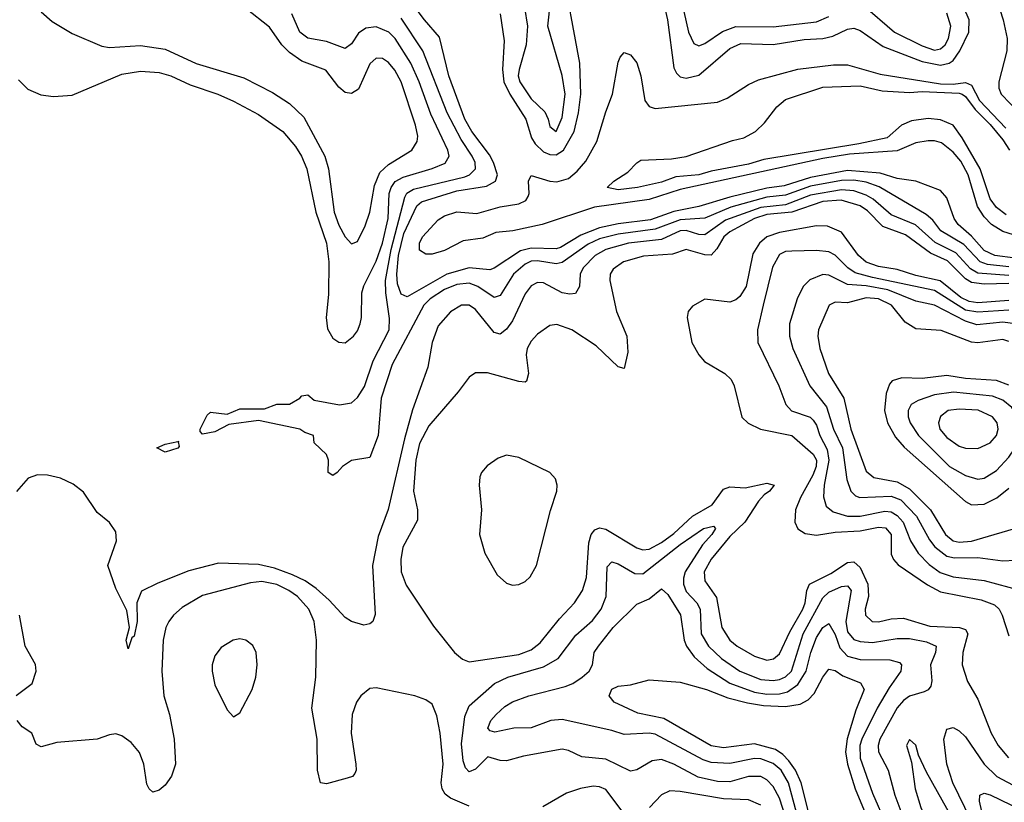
# Model space of a CAD drawing. Header units: inches. Extents: x 884549 to 1028252, y 526810 to 653624.
# Tile 81 of 256: x 952181 to 955355, y 544747 to 547271. Entities that reach past the tile are written whole.
import ezdxf

# ---------------------------------------------------------------- set-up
doc = ezdxf.new("R2010")
doc.units = ezdxf.units.IN
doc.header["$MEASUREMENT"] = 0
doc.layers.add('A9554', color=7, linetype='Continuous')

msp = doc.modelspace()

# ---------------------------------------------------------------- linework, layer by layer
at = {"layer": 'A9554', "color": 5}
for points, elevation in [([(953729.4, 547289.4), (953742.5, 547202.5), (953737.1, 547110), (953741.5, 547070), (953761, 547030), (953812.7, 546950), (953830.3, 546890), (953842.3, 546870), (953870, 546844.3), (953890, 546835.6), (953910, 546835.2), (953933.5, 546850), (953968.5, 546910), (953982.8, 546970), (953989.7, 547030), (953986.6, 547130), (953927, 547450)], 2220), ([(955317.2, 547377.2), (955351.6, 547270), (955364.8, 547210), (955363, 547170), (955337.2, 547070), (955338.1, 547050), (955345.5, 547030), (955460.8, 546910), (955490, 546894.6), (955530, 546890.3), (955570, 546898.1), (955650, 546927.4), (955693.7, 546950), (955750, 546992.6), (955830, 547028.6), (955922.1, 547157.9), (955950, 547176.7), (955989.6, 547190.4), (956012.8, 547210), (956019.1, 547230), (956018.2, 547270), (955980.2, 547410)], 2220), ([(955390, 546501.1), (955324.7, 546510), (955290, 546526.3), (955250, 546572.2), (955206, 546610), (955193.4, 546630), (955170, 546695.9), (955150, 546719.6), (955069.6, 546749.6), (955010, 546758.7), (954955.3, 546775.3), (954850, 546784), (954730, 546761.9), (954645.1, 546734.9), (954590, 546727.3), (954470, 546698.1), (954370, 546668.2), (954290, 546652.6), (954214.8, 546625.2), (954110, 546612.1), (954050, 546599.4), (953990, 546576.1), (953924.3, 546535.7), (953910, 546531.7), (953830, 546533.6), (953795.1, 546524.9), (953710, 546468.8), (953696.1, 546463.9), (953630, 546470.2), (953557.5, 546450), (953430, 546376.4), (953410, 546385.7), (953398.9, 546418.9), (953396.2, 546450), (953402.3, 546510), (953419.1, 546580.9), (953460.6, 546670), (953476.6, 546683.4), (953590, 546718.4), (953685.9, 546734.1), (953714.9, 546750), (953720.7, 546770), (953708.6, 546810), (953695.1, 546835.1), (953638.9, 546910), (953615.5, 546950), (953564.3, 547090), (953533.9, 547213.9), (953485.5, 547270), (953430, 547345.4)], 2220), ([(954250.6, 547350), (954269.8, 547270), (954290, 547114.9), (954297.9, 547097.9), (954310, 547085.9), (954330, 547082.2), (954370, 547091.9), (954470, 547178.1), (954505.8, 547194.2), (954609.7, 547190.3), (954710, 547206.6), (954770, 547209.8), (954802.4, 547217.6), (954850, 547240.4), (954870, 547242.9), (954890, 547236), (954964.7, 547184.7), (955090, 547135.5), (955150, 547124), (955177, 547130), (955190, 547139.6), (955211.9, 547170), (955241.3, 547230), (955241.8, 547270), (955225.1, 547310)], 2220), ([(954314.3, 547330), (954337.2, 547230), (954354.2, 547194.2), (954370, 547186.4), (954390, 547193.8), (954447.1, 547232.9), (954490, 547248.7), (954610, 547247.2), (954750, 547264.1), (954790, 547281.5)], 2240), ([(952250, 547295.5), (952284.8, 547264.8), (952350, 547226), (952445.3, 547185.3), (952470, 547181), (952570, 547187.4), (952650, 547176.1), (952750, 547129.1), (952903.4, 547083.4), (952995.6, 547035.6), (953050, 547000.6), (953096.8, 546956.8), (953164.1, 546830), (953175.9, 546790), (953194.4, 546650), (953210, 546608), (953230, 546570.9), (953250, 546548.3), (953270, 546555.6), (953294.6, 546605.4), (953309.4, 546650), (953324.1, 546735.9), (953341.9, 546778.1), (953370, 546804), (953444.5, 546850), (953462.6, 546877.4), (953464.6, 546895.4), (953457.2, 546930), (953410.3, 547070), (953390, 547108.4), (953370, 547132.1), (953350, 547145), (953330, 547146.3), (953310, 547128.7), (953272.9, 547047.1), (953250, 547033), (953230, 547035.7), (953210, 547053.3), (953167.7, 547107.7), (953090, 547137.3), (953050, 547164.8), (953025.4, 547190), (952986.1, 547246.1), (952910, 547306.7)], 2280), ([(953808, 547310), (953817.7, 547250), (953813.9, 547190), (953790.5, 547110), (953788.3, 547090), (953792.7, 547070), (953830, 547015.9), (953873.3, 546973.3), (953885, 546950), (953890, 546926.7), (953910, 546910.3), (953930, 546954.9), (953939.1, 547030), (953930, 547091.1), (953883.7, 547250), (953891.7, 547328.3)], 2240), ([(954899, 547319), (955001.4, 547230), (955090, 547186.9), (955130, 547172.9), (955150, 547177.2), (955164.8, 547190), (955175.4, 547210), (955182.7, 547250), (955170, 547292)], 2240), ([(952176.9, 547076.9), (952206.8, 547046.8), (952248.4, 547028.4), (952290, 547022.9), (952350, 547027.8), (952510, 547094.7), (952570, 547104.7), (952630, 547100.6), (952667.6, 547090), (952730, 547060.1), (952818.9, 547030), (952870, 547007.6), (952950, 546965), (953029.4, 546910), (953070, 546862.2), (953089.6, 546830), (953106.3, 546790), (953135.1, 546650), (953169.7, 546550), (953177, 546490), (953175.9, 546384.1), (953168.9, 546310), (953173.4, 546273.4), (953190, 546243.2), (953210, 546230.2), (953230, 546228.5), (953257, 546250), (953270, 546267.1), (953278.5, 546290), (953282.9, 546310), (953283.5, 546390), (953290, 546412.4), (953330, 546491.8), (953350, 546549.5), (953368.5, 546630), (953371.3, 546710), (953377.8, 546730), (953391.6, 546748.4), (953416.7, 546763.3), (953510, 546790.4), (953552.3, 546807.7), (953564.9, 546830), (953561.5, 546850), (953506.2, 546966.2), (953468.6, 547070), (953441.4, 547130), (953391.7, 547210), (953370.9, 547230), (953330, 547247.6), (953297.1, 547242.9), (953273.2, 547226.8), (953250, 547192.3), (953230, 547178.1), (953170, 547200.5), (953110, 547210.8), (953084.1, 547230), (953058.1, 547290)], 2260), ([(955370, 546473.4), (955301.4, 546481.4), (955277.3, 546490), (955225.3, 546545.3), (955150.7, 546590), (955124.5, 546624.5), (955102.8, 546642.8), (954951.3, 546731.3), (954910, 546746.4), (954870, 546753), (954830, 546752), (954730, 546733.3), (954650, 546704.4), (954590, 546697.9), (954473.5, 546666.5), (954390, 546630.9), (954310, 546625.7), (954230, 546595.5), (954110, 546579.4), (954050, 546564), (954013.3, 546546.7), (953930, 546487.3), (953910, 546483.2), (953850, 546493.4), (953830, 546491.6), (953810, 546482.6), (953773.2, 546450), (953730, 546381.6), (953710, 546374.9), (953658.1, 546410), (953630, 546420.8), (953590, 546416.4), (953550, 546400.2), (953504, 546370), (953483.1, 546350), (953381.1, 546158.9), (953345.7, 546050), (953336.6, 545930), (953310, 545859), (953250, 545849.3), (953221, 545830), (953204.7, 545810), (953190, 545801.2), (953175.3, 545810), (953176, 545850), (953170, 545868), (953130, 545906), (953128, 545930), (953099.5, 545939.5), (953084, 545950), (952950, 545978), (952855.2, 545964.7), (952810, 545941.1), (952770, 545934), (952762.5, 545942.5), (952762.9, 545950), (952784.5, 545995.5), (952795.6, 546004.4), (952850, 545998.7), (952890, 546015.6), (952970, 546016), (953010, 546030.4), (953050, 546030.4), (953084, 546050), (953090, 546058), (953110, 546061), (953130, 546044), (953211.9, 546028.1), (953250, 546035.5), (953270, 546052.4), (953292.5, 546087.5), (953320.2, 546170), (953371.8, 546270), (953372.9, 546307.1), (953361.1, 546390), (953360.3, 546430), (953378.1, 546530), (953422.2, 546697.8), (953429.3, 546710.7), (953450, 546723.6), (953615.6, 546764.4), (953631.1, 546770), (953649.9, 546790.1), (953648.8, 546810), (953639.1, 546830), (953604, 546884), (953558.4, 546970), (953480.9, 547170), (953410, 547275.4)], 2240), ([(955450, 546555.9), (955350, 546587.2), (955314.4, 546610), (955290, 546635.3), (955268.4, 546668.4), (955238.7, 546770), (955214.7, 546814.7), (955190, 546843.4), (955153, 546873), (955130, 546879.9), (955110, 546880.1), (955070, 546873.3), (955010, 546847.8), (954856.6, 546836.6), (954770, 546823.3), (954310, 546723.4), (954210, 546691.3), (954034.4, 546665.6), (953865.5, 546610), (953770.2, 546590.2), (953715.6, 546584.4), (953674.3, 546565.7), (953610, 546557.7), (953550, 546526.4), (953510, 546514.7), (953490, 546514), (953470, 546527.7), (953469.2, 546550), (953479.3, 546570), (953530, 546624.8), (953550, 546638.1), (953590, 546651.1), (953654.4, 546645.6), (953730, 546667.2), (953790, 546676.7), (953812, 546688), (953819.8, 546700.2), (953823.7, 546710), (953821.2, 546750), (953830, 546768.3), (953889.6, 546749.6), (953912.1, 546747.9), (953950, 546758.4), (953977.9, 546782.1), (954005.9, 546814.1), (954041.8, 546878.2), (954070, 546973.4), (954091.9, 547030), (954110, 547134), (954116.4, 547150), (954130, 547164.6), (954150, 547157.4), (954170, 547131.7), (954182.8, 547090), (954195.8, 547010), (954210.7, 546990.7), (954230, 546984.2), (954430, 547004.3), (954461.9, 547018), (954530, 547062.2), (954563, 547077), (954690, 547111.3), (954804.7, 547124.7), (954850, 547125.1), (954954.8, 547094.8), (955150, 547064.1), (955190, 547062.3), (955230, 547067.6), (955250, 547059.4), (955275.2, 547010), (955360.4, 546920.4)], 2180), ([(955361.7, 546641.7), (955330, 546664.9), (955310, 546692.6), (955277.4, 546790), (955219.6, 546890), (955190, 546930), (955150, 546947.4), (955110, 546952.2), (955055.6, 546944.4), (955024.2, 546930), (954977.1, 546890), (954886.5, 546870), (954580, 546820), (954530, 546804.4), (954410, 546782.5), (954370, 546770), (954296, 546764), (954250, 546746.9), (954172.2, 546730), (954110, 546722.3), (954074.7, 546730), (954095.8, 546750), (954141.4, 546778.6), (954170, 546809.3), (954182.9, 546817.1), (954281.9, 546821.8), (954330, 546829.5), (954478.7, 546881.3), (954515.3, 546890), (954553.2, 546910), (954582, 546938), (954621.6, 546990), (954650, 547013.4), (954770, 547053), (954890, 547057.6), (954961.6, 547041.6), (955050, 547035.8), (955090, 547038.6), (955210, 547033.6), (955219.1, 547030), (955230, 547023), (955261.3, 546981.3), (955310, 546932.9), (955350, 546882.7), (955372, 546850)], 2160), ([(955370, 546446.1), (955270, 546453.7), (955246.7, 546466.7), (955198.6, 546518.6), (955132.3, 546552.4), (955069.3, 546609.3), (954990, 546641.3), (954932, 546692), (954910, 546705.1), (954870, 546718.6), (954830, 546721.8), (954730, 546704.3), (954650, 546673.8), (954570, 546665), (954456.4, 546623.6), (954390, 546576.7), (954370, 546577.9), (954330, 546591.2), (954310, 546589.7), (954250, 546561.3), (954143.2, 546550), (954070, 546529.7), (954036.5, 546510), (953997.8, 546470), (953988.1, 546450), (953985.5, 546410), (953972.8, 546387.2), (953954.9, 546385.1), (953930, 546389.5), (953870, 546421.9), (953850, 546423.2), (953830, 546412.2), (953810, 546387), (953770, 546299.2), (953750, 546273), (953730, 546256.8), (953710, 546262), (953650, 546335.9), (953630, 546349.9), (953605.3, 546350), (953570, 546328.3), (953530, 546283.1), (953510.6, 546230), (953496.4, 546150), (953447.5, 546012.5), (953420.9, 545919.1), (953368.7, 545691.3), (953336, 545604), (953318, 545510), (953327.1, 545352.9), (953318.7, 545330), (953310, 545322), (953290, 545318.3), (953250, 545329.6), (953230, 545343), (953178.8, 545398.8), (953136.6, 545436.6), (953100.6, 545460.6), (953060, 545480), (953001.6, 545501.7), (952950, 545513.5), (952821.9, 545518.1), (952726.4, 545493.6), (952626.1, 545453.9), (952572.9, 545427.1), (952558.5, 545390), (952559.1, 545330), (952550, 545282.7), (952542.4, 545277.6), (952530, 545241.2), (952524, 545270), (952534.5, 545310), (952525.6, 545365.6), (952490, 545435.8), (952464.8, 545510), (952492.4, 545590), (952490, 545619), (952470, 545649.6), (952430, 545680.9), (952386.7, 545746.7), (952352.5, 545772.5), (952311.7, 545791.7), (952270, 545801.8), (952237.5, 545802.5), (952208.1, 545791.9), (952170, 545749.6)], 2260), ([(955370, 546420.2), (955290, 546417.2), (955250, 546423.1), (955230, 546435.3), (955172.5, 546492.5), (955117.8, 546517.8), (955036.9, 546576.9), (954963.4, 546603.4), (954914, 546654), (954890.4, 546670.4), (954828.9, 546688.9), (954770, 546684.7), (954670, 546650), (954590, 546642.6), (954550, 546630), (954470, 546586.9), (954451.3, 546570), (954428.1, 546531.9), (954410, 546511.7), (954390, 546511.9), (954330, 546529.9), (954285.1, 546514.9), (954192.2, 546507.8), (954127.3, 546490), (954093.9, 546466.1), (954084.3, 546450), (954083.5, 546430), (954105.3, 546330), (954138.5, 546250), (954141.2, 546198.8), (954130, 546146), (954110, 546151.3), (954039.1, 546219.1), (953960.3, 546270), (953912.4, 546287.6), (953890, 546283.9), (953850, 546256.2), (953830, 546234.2), (953817, 546210), (953813.3, 546190), (953821.4, 546130), (953815.1, 546105), (953810, 546101.5), (953790, 546103.7), (953688.6, 546131.4), (953650, 546131.8), (953630, 546117.6), (953594.8, 546070), (953499.6, 545960.4), (953470, 545904), (953457.4, 545850), (953449.8, 545750), (953463.4, 545690), (953463.5, 545656.5), (953415.9, 545570), (953409.6, 545530), (953410.1, 545490), (953426.8, 545446.8), (953515.2, 545315.2), (953582.7, 545230), (953607.9, 545207.9), (953630, 545200.1), (953790, 545223.4), (953830, 545238.2), (953858.8, 545261.2), (953921.1, 545338.9), (953969.4, 545390), (953995.2, 545430), (954008, 545472), (954016.1, 545583.9), (954023.1, 545610), (954034.5, 545625.4), (954050, 545631.9), (954070, 545627.7), (954170, 545567), (954190, 545560.7), (954210, 545562.9), (954250, 545584.2), (954290, 545613.2), (954350.3, 545669.7), (954413.7, 545706.3), (954450, 545756.9), (954470, 545764.4), (954519.3, 545760.7), (954590, 545776.1), (954612.9, 545770), (954598.7, 545750), (954581.4, 545738.6), (954562.5, 545717.5), (954518.4, 545650), (954470, 545603.9), (954410, 545530.8), (954387.7, 545490), (954390, 545461.2), (954427.1, 545407.1), (954444, 545310), (954470.1, 545270), (954494.4, 545250), (954550, 545218.2), (954590, 545205.4), (954611.1, 545208.9), (954630, 545225), (954663.2, 545296.8), (954705.6, 545370), (954713.2, 545390), (954718.4, 545430), (954727.2, 545450), (954795.9, 545484.1), (954850, 545520.1), (954870, 545521.7), (954890, 545504.4), (954915.3, 545450), (954917.2, 545410), (954907.1, 545370), (954907.8, 545350), (954929.2, 545330), (954950, 545328.4), (954990, 545338), (955030, 545340.1), (955115.2, 545315.2), (955210.3, 545310.3), (955230, 545303.5), (955237.9, 545290), (955222, 545230), (955219.1, 545190), (955236.5, 545136.5), (955270, 545079.6), (955312.6, 544970), (955335.7, 544930), (955368.6, 544890)], 2280), ([(955370, 546364.9), (955270, 546357.6), (955241.5, 546361.5), (955215, 546375), (955148, 546428), (955070, 546445.6), (955010, 546465.4), (954950, 546474.2), (954910, 546488.8), (954885.2, 546510), (954830, 546585), (954785.2, 546605.2), (954750, 546605.5), (954630, 546584.4), (954589.4, 546570.6), (954566, 546550), (954544.7, 546515.3), (954522.9, 546410), (954502.2, 546377.8), (954490, 546367.5), (954470, 546360.1), (954390, 546369.2), (954350, 546347.2), (954336.2, 546330), (954332.6, 546310), (954348.1, 546230), (954370, 546190.2), (954388.4, 546168.4), (954454.3, 546130), (954475, 546110), (954483.8, 546090), (954508.5, 545988.5), (954529.1, 545969.1), (954569.6, 545949.6), (954670, 545929.6), (954738.8, 545870), (954750, 545850.6), (954748.6, 545830), (954738.3, 545801.7), (954698.4, 545730), (954682.5, 545690), (954680.1, 545650), (954689.1, 545629.1), (954713.6, 545613.6), (954750, 545608), (954810, 545617.5), (954890, 545622.1), (954950, 545634.1), (954972.3, 545632.3), (954991, 545610), (954990, 545547.4), (954997.6, 545530), (955013, 545513), (955107.9, 545447.9), (955150, 545425), (955280.2, 545400.2), (955323.2, 545383.2), (955338.2, 545370), (955348.7, 545350), (955370, 545283.5)], 2320), ([(955370, 546333.4), (955270, 546326.9), (955230, 546334.3), (955130, 546397.3), (954930, 546438.8), (954874.4, 546454.4), (954851, 546470), (954810, 546510.8), (954790, 546521.8), (954750, 546526.5), (954670, 546524.3), (954650, 546522.8), (954630, 546513.3), (954607.9, 546472.1), (954577.3, 546350), (954559.2, 546270), (954560.9, 546230), (954628.1, 546090), (954650.7, 546030), (954668.8, 546008.8), (954728.8, 545988.8), (954738.8, 545978.8), (954750, 545963), (954760.3, 545930), (954784.1, 545884.1), (954789.6, 545850), (954774.1, 545770), (954771.9, 545731.9), (954781.3, 545701.3), (954803.2, 545683.2), (954850, 545669.3), (954890, 545669.3), (954970, 545685.7), (954990, 545683.8), (955010, 545671.6), (955029.2, 545650), (955052.7, 545590), (955077, 545550), (955113.1, 545513.1), (955148.1, 545488.1), (955190, 545473.6), (955290, 545462.3), (955410, 545429.4)], 2340), ([(955390.5, 546290), (955350, 546295.7), (955266.8, 546286.8), (955230, 546298.8), (955130, 546350.5), (955070, 546362.9), (954979.3, 546399.3), (954910, 546412.7), (954850, 546416.3), (954790, 546447.1), (954770, 546448.8), (954728.4, 546431.6), (954706.9, 546410), (954687.8, 546370), (954662.9, 546290), (954662.5, 546250), (954673.1, 546210), (954727.8, 546090), (954781.8, 546021.8), (954804.8, 545950), (954833.2, 545890), (954847.3, 545787.3), (954860.2, 545750), (954875.2, 545735.2), (954889.4, 545729.4), (954990, 545734.1), (955021.7, 545721.7), (955072.5, 545670), (955113.8, 545593.7), (955131, 545571), (955170, 545540.8), (955195.1, 545535.1), (955270, 545536.4), (955350, 545525.3), (955390, 545528)], 2360), ([(955370, 546233.2), (955350, 546239.1), (955270, 546228.6), (955250, 546230.3), (955152, 546268), (955070, 546274), (955035.2, 546295.2), (954991.3, 546350), (954950, 546370.8), (954910, 546374.1), (954850, 546357.9), (954810, 546359.6), (954790.2, 546350), (954756, 546270), (954754.3, 546250), (954760.5, 546210), (954788.6, 546130), (954838.1, 546050), (954860.7, 545950), (954910, 545815), (954934.1, 545794.1), (955010, 545780.3), (955050, 545757.6), (955117.4, 545690), (955165.4, 545610), (955190, 545590.4), (955210, 545586.1), (955250, 545589.4), (955421.1, 545638.9)], 2380), ([(955370, 546092.3), (955330, 546107), (955230, 546113.9), (955170, 546123.4), (955090, 546113.1), (955024.4, 546115.6), (954993.8, 546106.2), (954984.9, 546095.1), (954974.4, 546065.6), (954968.8, 546010), (954978.5, 545970), (955004.2, 545924.2), (955032.4, 545892.4), (955230, 545716.3), (955250, 545705.8), (955290, 545708.4), (955331.4, 545728.6), (955370, 545760.3)], 2420), ([(954653.2, 544690), (954630, 544760.2), (954610, 544797.9), (954590, 544819.7), (954570.7, 544830), (954530, 544829.9), (954470, 544812.9), (954430, 544814.1), (954368, 544828), (954290, 544869.9), (954250, 544884.5), (954219.4, 544880.6), (954170, 544851.1), (954150, 544847.4), (954070, 544885.8), (953993.6, 544893.6), (953950, 544914.1), (953930, 544918.5), (953804.5, 544895.5), (953750, 544880.5), (953730, 544881.3), (953690, 544893.3), (953650, 544853.4), (953630, 544844.7), (953617.7, 544857.7), (953610, 544880.5), (953604.7, 544935.3), (953616.2, 545023.8), (953630, 545057.5), (953711.9, 545130), (953754.8, 545150), (953870, 545183.1), (953917, 545210), (953974.2, 545285.8), (954027.1, 545332.9), (954054.9, 545370), (954071.5, 545410), (954074.4, 545505.6), (954090, 545522), (954110, 545516.2), (954164.3, 545484.3), (954190, 545483.7), (954310, 545577.8), (954385.3, 545630), (954417.5, 545637.5), (954423.8, 545630), (954412.7, 545610), (954382.6, 545577.4), (954326.6, 545490), (954320.6, 545470), (954321, 545450), (954330, 545426.3), (954363.4, 545390), (954374.8, 545370), (954378.3, 545290), (954401.1, 545250), (954443.1, 545210), (954502, 545170), (954570, 545142.4), (954610, 545139.1), (954630, 545142.6), (954650, 545151.4), (954668.6, 545170), (954707, 545290), (954770, 545406), (954790, 545424.7), (954830, 545442.7), (954850, 545445.1), (954861.1, 545430), (954844, 545330), (954850, 545296.6), (954870, 545272.1), (954890, 545265.1), (954930, 545261.8), (955010, 545274.7), (955050, 545274.8), (955104.2, 545264.2), (955135.3, 545250), (955133.7, 545230), (955117.5, 545190), (955121.9, 545138.2), (955118.3, 545121.7), (955110.1, 545109.9), (955097, 545103), (955050, 545088.9), (955030, 545074.9), (955010, 545051.5), (954953.8, 544950), (954948.1, 544930), (954949.4, 544910), (954980.7, 544850), (955002, 544770), (955025.1, 544710)], 2260), ([(953630, 544734.4), (953570, 544759.6), (953552.9, 544772.9), (953542.4, 544790), (953539.7, 544810), (953546.4, 544870), (953536, 544970), (953525.7, 545025.7), (953510, 545063.1), (953490, 545076.8), (953455.1, 545090), (953330, 545115.9), (953310, 545113.3), (953280.6, 545090), (953266.9, 545070), (953253, 545030), (953249.4, 544970), (953264.4, 544870), (953265.3, 544850), (953260.7, 544839.3), (953253.4, 544830), (953235.9, 544824.1), (953170, 544806.6), (953150, 544809.5), (953141.1, 544850), (953139.9, 544950), (953122.1, 545050), (953135.5, 545150), (953138, 545270), (953130.4, 545330), (953112.6, 545370), (953076.4, 545410), (953048.4, 545430), (953010, 545449.1), (952961.7, 545458.3), (952925, 545455), (952770, 545413.7), (952704.8, 545375.2), (952676.3, 545350), (952661.3, 545330), (952651.7, 545310), (952643, 545270), (952639.2, 545170), (952645.7, 545090), (952663.3, 545030), (952678.8, 544950), (952683.1, 544870), (952670, 544831), (952650, 544802.2), (952630, 544785.7), (952610, 544779.7), (952597.6, 544790), (952590, 544805.2), (952581.2, 544870), (952567.3, 544907.3), (952540, 544940), (952510, 544961.5), (952490, 544967), (952470, 544964.6), (952430, 544950.7), (952300.8, 544939.2), (952250, 544925.3), (952233.7, 544933.7), (952219.7, 544970), (952188.4, 544990), (952172.4, 545010)], 2280), ([(954707.8, 544630), (954659.2, 544810), (954635.5, 544850), (954610, 544872), (954570, 544886.7), (954550, 544888), (954470, 544871.9), (954410, 544874.9), (954384.2, 544884.2), (954230, 544966.3), (954210, 544969.5), (954130, 544965.3), (954090, 544978.7), (953930, 545013.4), (953892.7, 545010), (953830, 544986.8), (953774.1, 544985.9), (953713, 544973), (953697.1, 544977.1), (953690, 544986.3), (953700.1, 545010), (953717, 545030), (953744.7, 545055.3), (953769.5, 545070.5), (953822.7, 545090), (953939.6, 545120.4), (953964.5, 545130), (953994.6, 545150), (954017.1, 545170), (954027.8, 545190), (954032.5, 545230), (954047, 545250), (954094.5, 545310), (954170, 545386), (954210, 545403.2), (954250, 545434.9), (954270, 545416.5), (954310.9, 545350.9), (954322.7, 545270), (954330.4, 545250), (954355.6, 545215.6), (954397.7, 545177.7), (954470, 545130.8), (954550, 545102), (954590, 545095.6), (954630, 545096.1), (954656.7, 545103.3), (954690, 545126.1), (954716.9, 545170), (954731.7, 545230), (954750, 545278.6), (954770, 545310.5), (954790, 545323.7), (954810, 545287.5), (954825.4, 545245.4), (954850, 545218.5), (954890, 545207.7), (954985.7, 545205.7), (955017.6, 545197.6), (955023.8, 545190), (955021.5, 545170), (954983.7, 545116.2), (954945.8, 545050), (954896.3, 544950), (954889.5, 544929.5), (954890, 544889.1), (954930, 544776.3), (954974.7, 544674.7)], 2240), ([(952168.7, 545091.3), (952220.9, 545130), (952233.6, 545170), (952231.5, 545191.5), (952198.4, 545250), (952180.4, 545350)], 2280), ([(954780.9, 544490), (954700.8, 544810), (954681.7, 544850), (954660.4, 544880.4), (954641.3, 544901.3), (954617.1, 544917.1), (954550, 544934.9), (954450, 544922.2), (954410, 544929.1), (954257.4, 545017.4), (954173.8, 545033.8), (954096.8, 545070), (954081.3, 545090), (954090, 545111.8), (954110, 545121.1), (954150, 545125.5), (954210, 545142.1), (954310, 545134.4), (954394.9, 545110), (954463.8, 545083.8), (954527.7, 545067.7), (954579.3, 545059.3), (954650, 545055.4), (954696.9, 545063.1), (954722.7, 545077.3), (954742.1, 545097.9), (954770, 545150.2), (954790, 545176.5), (954810, 545171.3), (954834.9, 545154.9), (954892.1, 545132.1), (954903.9, 545110), (954876.1, 545043.9), (954848.4, 544951.6), (954843.1, 544910), (954849.8, 544870), (954874.3, 544790), (954941.2, 544630)], 2220), ([(955247.2, 544690), (955189.4, 544810), (955169.6, 544870), (955159.9, 544950), (955170, 544982.3), (955190, 544988.3), (955210, 544977.7), (955230, 544957.7), (955290.1, 544870), (955331.4, 544830), (955450, 544766.9)], 2260), ([(954129.9, 544710), (954070, 544787.9), (954050, 544797.1), (954030, 544798.7), (953988.7, 544791.3), (953943.7, 544776.3), (953867.7, 544732.2)], 2280), ([(954570, 544737.2), (954530, 544754.9), (954450, 544757.9), (954310, 544781.7), (954276.4, 544783.6), (954250, 544771.3), (954211.5, 544730)], 2280), ([(955290, 544684.1), (955275, 544750), (955276.4, 544770), (955290, 544776.1), (955310, 544770.4), (955410, 544722.3)], 2240)]:
    msp.add_lwpolyline(points, dxfattribs=dict(at, elevation=elevation))
for points, elevation in [([(955191.1, 546068.9), (955130, 546060.7), (955077, 546043), (955055.2, 546030), (955045.5, 546010), (955045.8, 545990), (955051.8, 545970), (955078.1, 545930), (955178.1, 545830), (955230, 545801.1), (955270, 545789.2), (955290, 545792.3), (955330, 545816.6), (955370, 545859.8), (955390, 545890.1), (955404, 545930), (955404.7, 545970), (955395.9, 545995.9), (955379.5, 546019.5), (955350, 546043.8), (955316.7, 546056.7)], 2440), ([(955210, 546014.8), (955174.6, 546010), (955149.5, 545990.5), (955142.9, 545970), (955147.3, 545950), (955170, 545922.9), (955210, 545895.1), (955230, 545888.5), (955270, 545887.9), (955310, 545906.5), (955329.9, 545930), (955335.7, 545950), (955332.6, 545970), (955317.3, 545990), (955270.9, 546010.9)], 2460), ([(952650, 545875.6), (952622.7, 545890), (952650, 545902), (952690.4, 545910.4), (952694, 545910), (952691.1, 545908.9), (952694.4, 545894.4), (952690, 545888.7)], 2240), ([(953750, 545866.3), (953723, 545857), (953687.7, 545832.3), (953669.4, 545810.6), (953664, 545796), (953661.5, 545770), (953669.1, 545690), (953663.6, 545610), (953680.5, 545550), (953720.3, 545480.3), (953750, 545453.7), (953770, 545447.2), (953790, 545449.4), (953810, 545459), (953826.3, 545473.7), (953846.4, 545510), (953891.7, 545688.3), (953912.9, 545750), (953913.5, 545770), (953908.3, 545790), (953889.6, 545810), (953790, 545858.6)], 2320), ([(952890, 545273.7), (952869, 545270), (952830, 545246), (952810, 545219.2), (952801.3, 545190), (952800.9, 545170), (952810, 545126), (952850, 545044.4), (952870, 545022), (952890, 545034.9), (952929.9, 545110), (952941.4, 545150), (952946.4, 545190), (952943.2, 545230), (952932.5, 545252.5), (952910, 545269.8)], 2320), ([(955050, 544949.4), (955040.3, 544930), (955056.5, 544876.5), (955067.7, 544790), (955086.6, 544730), (955128.3, 544630), (955150, 544593.5), (955170, 544568.3), (955190, 544554.8), (955210, 544560.3), (955214.9, 544585.1), (955213.1, 544610), (955190.3, 544690), (955104.3, 544844.3), (955079.1, 544899.1), (955070, 544931.5)], 2280)]:
    msp.add_lwpolyline(points, close=True, dxfattribs=dict(at, elevation=elevation))

doc.saveas('drawing.dxf')
